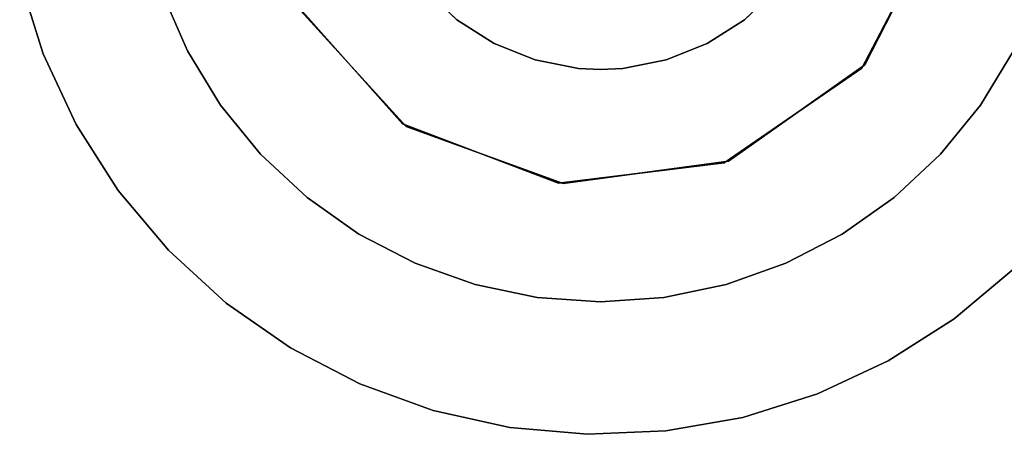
# Model space of a CAD drawing. Extents: x -11.4 to 11.4, y 1.8 to 24.6.
# Tile 73 of 199: x -0.344 to 0.239, y 12.887 to 13.133. Entities that reach past the tile are written whole.
import ezdxf

# ---------------------------------------------------------------- set-up
doc = ezdxf.new("R2010")
doc.units = 0
doc.header["$MEASUREMENT"] = 0
doc.layers.get('0').update_dxf_attribs({"color": 13, "linetype": 'CONTINUOUS'})

# ---------------------------------------------------------------- blocks, each defined once
blk = doc.blocks.new('GRUPUJ_4')
at = {"color": 0}
for p, q in [((11.56114, 11.26449, 62.0315), (11.60596, 11.35268, 62.0315)), ((11.60596, 11.35268, 62.06299), (11.56114, 11.26449, 62.06299)), ((11.60596, 11.35268, 62.06299), (11.56114, 11.26449, 62.06299)), ((11.56114, 11.26449, 62.0315), (11.60596, 11.35268, 62.0315)), ((11.55935, 11.26244, 6.28346), (11.60532, 11.35003, 6.28346)), ((11.60532, 11.35003, 6.32283), (11.55935, 11.26244, 6.32283)), ((11.55935, 11.26244, 6.28346), (11.60532, 11.35003, 6.28346)), ((11.60532, 11.35003, 6.32283), (11.55935, 11.26244, 6.32283)), ((11.07441, 11.27104, 62.90945), (11.06047, 11.31524, 62.90945)), ((11.06047, 11.31524, 62.98031), (11.07441, 11.27104, 62.98031)), ((11.07441, 11.27104, 62.90945), (11.06047, 11.31524, 62.90945)), ((11.06047, 11.31524, 62.98031), (11.07441, 11.27104, 62.98031)), ((11.14496, 11.30721, 6.67717), (11.15994, 11.27271, 6.67717)), ((11.15994, 11.27271, 6.32283), (11.14496, 11.30721, 6.32283)), ((11.14496, 11.30721, 6.67717), (11.15994, 11.27271, 6.67717)), ((11.15994, 11.27271, 6.32283), (11.14496, 11.30721, 6.32283)), ((11.31946, 11.29118, 6.67717), (11.3005, 11.30926, 6.67717)), ((11.3005, 11.30926, 6.32283), (11.31946, 11.29118, 6.32283)), ((11.3005, 11.30926, 6.32283), (11.31946, 11.29118, 6.32283)), ((11.31946, 11.29118, 6.67717), (11.3005, 11.30926, 6.67717)), ((11.50877, 11.30926, 6.67717), (11.48981, 11.29118, 6.67717)), ((11.48981, 11.29118, 6.32283), (11.50877, 11.30926, 6.32283)), ((11.48981, 11.29118, 6.32283), (11.50877, 11.30926, 6.32283)), ((11.50877, 11.30926, 6.67717), (11.48981, 11.29118, 6.67717)), ((11.22162, 11.30344, 6.28346), (11.28722, 11.22939, 6.28346)), ((11.28722, 11.22939, 6.32283), (11.22162, 11.30344, 6.32283)), ((11.22162, 11.30344, 6.28346), (11.28722, 11.22939, 6.28346)), ((11.28722, 11.22939, 6.32283), (11.22162, 11.30344, 6.32283)), ((11.2229, 11.30104, 62.0315), (11.28947, 11.22786, 62.0315)), ((11.28947, 11.22786, 62.06299), (11.2229, 11.30104, 62.06299)), ((11.28947, 11.22786, 62.06299), (11.2229, 11.30104, 62.06299)), ((11.2229, 11.30104, 62.0315), (11.28947, 11.22786, 62.0315)), ((11.34149, 11.27702, 6.67717), (11.31946, 11.29118, 6.67717)), ((11.31946, 11.29118, 6.32283), (11.34149, 11.27702, 6.32283)), ((11.31946, 11.29118, 6.32283), (11.34149, 11.27702, 6.32283)), ((11.31946, 11.29118, 6.32283), (11.31946, 11.29118, 6.67717)), ((11.34149, 11.27702, 6.67717), (11.31946, 11.29118, 6.67717)), ((11.31946, 11.29118, 6.32283), (11.31946, 11.29118, 6.67717)), ((11.48981, 11.29118, 6.67717), (11.46778, 11.27702, 6.67717)), ((11.46778, 11.27702, 6.32283), (11.48981, 11.29118, 6.32283)), ((11.46778, 11.27702, 6.32283), (11.48981, 11.29118, 6.32283)), ((11.48981, 11.29118, 6.67717), (11.46778, 11.27702, 6.67717)), ((11.48981, 11.29118, 6.32283), (11.48981, 11.29118, 6.67717)), ((11.48981, 11.29118, 6.32283), (11.48981, 11.29118, 6.67717)), ((11.36581, 11.26729, 6.67717), (11.34149, 11.27702, 6.67717)), ((11.34149, 11.27702, 6.32283), (11.36581, 11.26729, 6.32283)), ((11.34149, 11.27702, 6.32283), (11.34149, 11.27702, 6.67717)), ((11.34149, 11.27702, 6.32283), (11.36581, 11.26729, 6.32283)), ((11.34149, 11.27702, 6.32283), (11.34149, 11.27702, 6.67717)), ((11.36581, 11.26729, 6.67717), (11.34149, 11.27702, 6.67717)), ((11.46778, 11.27702, 6.67717), (11.44346, 11.26729, 6.67717)), ((11.44346, 11.26729, 6.32283), (11.46778, 11.27702, 6.32283)), ((11.44346, 11.26729, 6.32283), (11.46778, 11.27702, 6.32283)), ((11.46778, 11.27702, 6.67717), (11.44346, 11.26729, 6.67717)), ((11.46778, 11.27702, 6.32283), (11.46778, 11.27702, 6.67717)), ((11.46778, 11.27702, 6.32283), (11.46778, 11.27702, 6.67717)), ((11.094, 11.22903, 62.90945), (11.07441, 11.27104, 62.90945)), ((11.07441, 11.27104, 62.98031), (11.094, 11.22903, 62.98031)), ((11.07441, 11.27104, 62.90945), (11.07441, 11.27104, 62.98031)), ((11.094, 11.22903, 62.90945), (11.07441, 11.27104, 62.90945)), ((11.07441, 11.27104, 62.98031), (11.094, 11.22903, 62.98031)), ((11.07441, 11.27104, 62.90945), (11.07441, 11.27104, 62.98031)), ((11.15994, 11.27271, 6.67717), (11.17949, 11.24057, 6.67717)), ((11.17949, 11.24057, 6.32283), (11.15994, 11.27271, 6.32283)), ((11.15994, 11.27271, 6.67717), (11.15994, 11.27271, 6.32283)), ((11.15994, 11.27271, 6.67717), (11.17949, 11.24057, 6.67717)), ((11.15994, 11.27271, 6.67717), (11.15994, 11.27271, 6.32283)), ((11.17949, 11.24057, 6.32283), (11.15994, 11.27271, 6.32283)), ((11.62978, 11.24057, 6.67717), (11.64933, 11.27271, 6.67717)), ((11.64933, 11.27271, 6.32283), (11.62978, 11.24057, 6.32283)), ((11.62978, 11.24057, 6.67717), (11.64933, 11.27271, 6.67717)), ((11.64933, 11.27271, 6.32283), (11.62978, 11.24057, 6.32283)), ((11.39154, 11.26233, 6.67717), (11.36581, 11.26729, 6.67717)), ((11.36581, 11.26729, 6.32283), (11.39154, 11.26233, 6.32283)), ((11.36581, 11.26729, 6.32283), (11.36581, 11.26729, 6.67717)), ((11.36581, 11.26729, 6.32283), (11.39154, 11.26233, 6.32283)), ((11.36581, 11.26729, 6.32283), (11.36581, 11.26729, 6.67717)), ((11.39154, 11.26233, 6.67717), (11.36581, 11.26729, 6.67717)), ((11.44346, 11.26729, 6.67717), (11.41773, 11.26233, 6.67717)), ((11.41773, 11.26233, 6.32283), (11.44346, 11.26729, 6.32283)), ((11.41773, 11.26233, 6.32283), (11.44346, 11.26729, 6.32283)), ((11.44346, 11.26729, 6.67717), (11.41773, 11.26233, 6.67717)), ((11.44346, 11.26729, 6.32283), (11.44346, 11.26729, 6.67717)), ((11.44346, 11.26729, 6.32283), (11.44346, 11.26729, 6.67717)), ((11.48047, 11.20722, 62.0315), (11.56114, 11.26449, 62.0315)), ((11.56114, 11.26449, 62.06299), (11.48047, 11.20722, 62.06299)), ((11.56114, 11.26449, 62.06299), (11.48047, 11.20722, 62.06299)), ((11.48047, 11.20722, 62.0315), (11.56114, 11.26449, 62.0315)), ((11.56114, 11.26449, 62.06299), (11.56114, 11.26449, 62.0315)), ((11.56114, 11.26449, 62.06299), (11.56114, 11.26449, 62.0315)), ((11.40464, 11.2617, 6.67717), (11.39154, 11.26233, 6.67717)), ((11.39154, 11.26233, 6.32283), (11.40464, 11.2617, 6.32283)), ((11.39154, 11.26233, 6.32283), (11.39154, 11.26233, 6.67717)), ((11.39154, 11.26233, 6.32283), (11.40464, 11.2617, 6.32283)), ((11.39154, 11.26233, 6.32283), (11.39154, 11.26233, 6.67717)), ((11.40464, 11.2617, 6.67717), (11.39154, 11.26233, 6.67717)), ((11.41773, 11.26233, 6.67717), (11.40464, 11.2617, 6.67717)), ((11.40464, 11.2617, 6.32283), (11.41773, 11.26233, 6.32283)), ((11.40464, 11.2617, 6.32283), (11.41773, 11.26233, 6.32283)), ((11.41773, 11.26233, 6.67717), (11.40464, 11.2617, 6.67717)), ((11.40464, 11.2617, 6.32283), (11.40464, 11.2617, 6.67717)), ((11.40464, 11.2617, 6.32283), (11.40464, 11.2617, 6.67717)), ((11.41773, 11.26233, 6.32283), (11.41773, 11.26233, 6.67717)), ((11.41773, 11.26233, 6.32283), (11.41773, 11.26233, 6.67717)), ((11.47793, 11.20624, 6.28346), (11.55935, 11.26244, 6.28346)), ((11.55935, 11.26244, 6.32283), (11.47793, 11.20624, 6.32283)), ((11.47793, 11.20624, 6.28346), (11.55935, 11.26244, 6.28346)), ((11.55935, 11.26244, 6.32283), (11.47793, 11.20624, 6.32283)), ((11.55935, 11.26244, 6.28346), (11.55935, 11.26244, 6.32283)), ((11.55935, 11.26244, 6.28346), (11.55935, 11.26244, 6.32283)), ((11.17949, 11.24057, 6.67717), (11.20322, 11.21139, 6.67717)), ((11.20322, 11.21139, 6.32283), (11.17949, 11.24057, 6.32283)), ((11.17949, 11.24057, 6.67717), (11.20322, 11.21139, 6.67717)), ((11.17949, 11.24057, 6.67717), (11.17949, 11.24057, 6.32283)), ((11.20322, 11.21139, 6.32283), (11.17949, 11.24057, 6.32283)), ((11.17949, 11.24057, 6.67717), (11.17949, 11.24057, 6.32283)), ((11.60605, 11.21139, 6.67717), (11.62978, 11.24057, 6.67717)), ((11.62978, 11.24057, 6.32283), (11.60605, 11.21139, 6.32283)), ((11.60605, 11.21139, 6.67717), (11.62978, 11.24057, 6.67717)), ((11.62978, 11.24057, 6.32283), (11.60605, 11.21139, 6.32283)), ((11.62978, 11.24057, 6.67717), (11.62978, 11.24057, 6.32283)), ((11.62978, 11.24057, 6.67717), (11.62978, 11.24057, 6.32283)), ((11.28722, 11.22939, 6.28346), (11.37972, 11.19431, 6.28346)), ((11.28722, 11.22939, 6.28346), (11.28722, 11.22939, 6.32283)), ((11.37972, 11.19431, 6.32283), (11.28722, 11.22939, 6.32283)), ((11.28722, 11.22939, 6.28346), (11.28722, 11.22939, 6.32283)), ((11.28722, 11.22939, 6.28346), (11.37972, 11.19431, 6.28346)), ((11.37972, 11.19431, 6.32283), (11.28722, 11.22939, 6.32283)), ((11.11891, 11.18995, 62.90945), (11.094, 11.22903, 62.90945)), ((11.094, 11.22903, 62.98031), (11.11891, 11.18995, 62.98031)), ((11.11891, 11.18995, 62.90945), (11.094, 11.22903, 62.90945)), ((11.094, 11.22903, 62.98031), (11.11891, 11.18995, 62.98031)), ((11.094, 11.22903, 62.90945), (11.094, 11.22903, 62.98031)), ((11.094, 11.22903, 62.90945), (11.094, 11.22903, 62.98031)), ((11.28947, 11.22786, 62.0315), (11.38243, 11.194, 62.0315)), ((11.38243, 11.194, 62.06299), (11.28947, 11.22786, 62.06299)), ((11.28947, 11.22786, 62.06299), (11.28947, 11.22786, 62.0315)), ((11.38243, 11.194, 62.06299), (11.28947, 11.22786, 62.06299)), ((11.28947, 11.22786, 62.0315), (11.38243, 11.194, 62.0315)), ((11.28947, 11.22786, 62.06299), (11.28947, 11.22786, 62.0315)), ((11.20322, 11.21139, 6.67717), (11.23071, 11.18572, 6.67717)), ((11.23071, 11.18572, 6.32283), (11.20322, 11.21139, 6.32283)), ((11.20322, 11.21139, 6.67717), (11.20322, 11.21139, 6.32283)), ((11.20322, 11.21139, 6.67717), (11.23071, 11.18572, 6.67717)), ((11.20322, 11.21139, 6.67717), (11.20322, 11.21139, 6.32283)), ((11.23071, 11.18572, 6.32283), (11.20322, 11.21139, 6.32283)), ((11.37972, 11.19431, 6.28346), (11.47793, 11.20624, 6.28346)), ((11.47793, 11.20624, 6.32283), (11.37972, 11.19431, 6.32283)), ((11.37972, 11.19431, 6.28346), (11.47793, 11.20624, 6.28346)), ((11.47793, 11.20624, 6.32283), (11.37972, 11.19431, 6.32283)), ((11.38243, 11.194, 62.0315), (11.48047, 11.20722, 62.0315)), ((11.48047, 11.20722, 62.06299), (11.38243, 11.194, 62.06299)), ((11.48047, 11.20722, 62.06299), (11.38243, 11.194, 62.06299)), ((11.38243, 11.194, 62.0315), (11.48047, 11.20722, 62.0315)), ((11.47793, 11.20624, 6.28346), (11.47793, 11.20624, 6.32283)), ((11.47793, 11.20624, 6.28346), (11.47793, 11.20624, 6.32283)), ((11.48047, 11.20722, 62.06299), (11.48047, 11.20722, 62.0315)), ((11.48047, 11.20722, 62.06299), (11.48047, 11.20722, 62.0315)), ((11.57856, 11.18572, 6.67717), (11.60605, 11.21139, 6.67717)), ((11.60605, 11.21139, 6.32283), (11.57856, 11.18572, 6.32283)), ((11.57856, 11.18572, 6.67717), (11.60605, 11.21139, 6.67717)), ((11.60605, 11.21139, 6.32283), (11.57856, 11.18572, 6.32283)), ((11.60605, 11.21139, 6.67717), (11.60605, 11.21139, 6.32283)), ((11.60605, 11.21139, 6.67717), (11.60605, 11.21139, 6.32283)), ((11.37972, 11.19431, 6.28346), (11.37972, 11.19431, 6.32283)), ((11.37972, 11.19431, 6.28346), (11.37972, 11.19431, 6.32283)), ((11.14871, 11.15444, 62.90945), (11.11891, 11.18995, 62.90945)), ((11.11891, 11.18995, 62.98031), (11.14871, 11.15444, 62.98031)), ((11.11891, 11.18995, 62.90945), (11.11891, 11.18995, 62.98031)), ((11.14871, 11.15444, 62.90945), (11.11891, 11.18995, 62.90945)), ((11.11891, 11.18995, 62.98031), (11.14871, 11.15444, 62.98031)), ((11.11891, 11.18995, 62.90945), (11.11891, 11.18995, 62.98031)), ((11.38243, 11.194, 62.06299), (11.38243, 11.194, 62.0315)), ((11.38243, 11.194, 62.06299), (11.38243, 11.194, 62.0315)), ((11.23071, 11.18572, 6.67717), (11.26144, 11.16403, 6.67717)), ((11.26144, 11.16403, 6.32283), (11.23071, 11.18572, 6.32283)), ((11.23071, 11.18572, 6.67717), (11.26144, 11.16403, 6.67717)), ((11.23071, 11.18572, 6.67717), (11.23071, 11.18572, 6.32283)), ((11.26144, 11.16403, 6.32283), (11.23071, 11.18572, 6.32283)), ((11.23071, 11.18572, 6.67717), (11.23071, 11.18572, 6.32283)), ((11.54783, 11.16403, 6.67717), (11.57856, 11.18572, 6.67717)), ((11.57856, 11.18572, 6.32283), (11.54783, 11.16403, 6.32283)), ((11.54783, 11.16403, 6.67717), (11.57856, 11.18572, 6.67717)), ((11.57856, 11.18572, 6.32283), (11.54783, 11.16403, 6.32283)), ((11.57856, 11.18572, 6.67717), (11.57856, 11.18572, 6.32283)), ((11.57856, 11.18572, 6.67717), (11.57856, 11.18572, 6.32283)), ((11.26144, 11.16403, 6.67717), (11.29484, 11.14672, 6.67717)), ((11.29484, 11.14672, 6.32283), (11.26144, 11.16403, 6.32283)), ((11.26144, 11.16403, 6.67717), (11.29484, 11.14672, 6.67717)), ((11.26144, 11.16403, 6.67717), (11.26144, 11.16403, 6.32283)), ((11.29484, 11.14672, 6.32283), (11.26144, 11.16403, 6.32283)), ((11.26144, 11.16403, 6.67717), (11.26144, 11.16403, 6.32283)), ((11.51443, 11.14672, 6.67717), (11.54783, 11.16403, 6.67717)), ((11.54783, 11.16403, 6.32283), (11.51443, 11.14672, 6.32283)), ((11.51443, 11.14672, 6.67717), (11.54783, 11.16403, 6.67717)), ((11.54783, 11.16403, 6.32283), (11.51443, 11.14672, 6.32283)), ((11.54783, 11.16403, 6.67717), (11.54783, 11.16403, 6.32283)), ((11.54783, 11.16403, 6.67717), (11.54783, 11.16403, 6.32283)), ((11.18288, 11.12314, 62.90945), (11.14871, 11.15444, 62.90945)), ((11.14871, 11.15444, 62.98031), (11.18288, 11.12314, 62.98031)), ((11.18288, 11.12314, 62.90945), (11.14871, 11.15444, 62.90945)), ((11.14871, 11.15444, 62.98031), (11.18288, 11.12314, 62.98031)), ((11.14871, 11.15444, 62.90945), (11.14871, 11.15444, 62.98031)), ((11.14871, 11.15444, 62.90945), (11.14871, 11.15444, 62.98031)), ((11.29484, 11.14672, 6.67717), (11.33028, 11.13413, 6.67717)), ((11.33028, 11.13413, 6.32283), (11.29484, 11.14672, 6.32283)), ((11.29484, 11.14672, 6.67717), (11.29484, 11.14672, 6.32283)), ((11.29484, 11.14672, 6.67717), (11.33028, 11.13413, 6.67717)), ((11.29484, 11.14672, 6.67717), (11.29484, 11.14672, 6.32283)), ((11.33028, 11.13413, 6.32283), (11.29484, 11.14672, 6.32283)), ((11.47899, 11.13413, 6.67717), (11.51443, 11.14672, 6.67717)), ((11.51443, 11.14672, 6.32283), (11.47899, 11.13413, 6.32283)), ((11.47899, 11.13413, 6.67717), (11.51443, 11.14672, 6.67717)), ((11.51443, 11.14672, 6.32283), (11.47899, 11.13413, 6.32283)), ((11.51443, 11.14672, 6.67717), (11.51443, 11.14672, 6.32283)), ((11.51443, 11.14672, 6.67717), (11.51443, 11.14672, 6.32283)), ((11.64969, 11.14357, 62.90945), (11.61419, 11.11378, 62.90945)), ((11.61419, 11.11378, 62.98031), (11.64969, 11.14357, 62.98031)), ((11.64969, 11.14357, 62.90945), (11.61419, 11.11378, 62.90945)), ((11.61419, 11.11378, 62.98031), (11.64969, 11.14357, 62.98031)), ((11.33028, 11.13413, 6.67717), (11.36711, 11.12648, 6.67717)), ((11.36711, 11.12648, 6.32283), (11.33028, 11.13413, 6.32283)), ((11.33028, 11.13413, 6.67717), (11.33028, 11.13413, 6.32283)), ((11.33028, 11.13413, 6.67717), (11.36711, 11.12648, 6.67717)), ((11.33028, 11.13413, 6.67717), (11.33028, 11.13413, 6.32283)), ((11.36711, 11.12648, 6.32283), (11.33028, 11.13413, 6.32283)), ((11.44216, 11.12648, 6.67717), (11.47899, 11.13413, 6.67717)), ((11.47899, 11.13413, 6.32283), (11.44216, 11.12648, 6.32283)), ((11.44216, 11.12648, 6.67717), (11.47899, 11.13413, 6.67717)), ((11.47899, 11.13413, 6.32283), (11.44216, 11.12648, 6.32283)), ((11.47899, 11.13413, 6.67717), (11.47899, 11.13413, 6.32283)), ((11.47899, 11.13413, 6.67717), (11.47899, 11.13413, 6.32283)), ((11.36711, 11.12648, 6.67717), (11.40464, 11.12391, 6.67717)), ((11.40464, 11.12391, 6.32283), (11.36711, 11.12648, 6.32283)), ((11.36711, 11.12648, 6.67717), (11.36711, 11.12648, 6.32283)), ((11.36711, 11.12648, 6.67717), (11.40464, 11.12391, 6.67717)), ((11.36711, 11.12648, 6.67717), (11.36711, 11.12648, 6.32283)), ((11.40464, 11.12391, 6.32283), (11.36711, 11.12648, 6.32283)), ((11.40464, 11.12391, 6.67717), (11.44216, 11.12648, 6.67717)), ((11.44216, 11.12648, 6.32283), (11.40464, 11.12391, 6.32283)), ((11.40464, 11.12391, 6.67717), (11.44216, 11.12648, 6.67717)), ((11.44216, 11.12648, 6.32283), (11.40464, 11.12391, 6.32283)), ((11.44216, 11.12648, 6.67717), (11.44216, 11.12648, 6.32283)), ((11.44216, 11.12648, 6.67717), (11.44216, 11.12648, 6.32283)), ((11.22085, 11.09656, 62.90945), (11.18288, 11.12314, 62.90945)), ((11.18288, 11.12314, 62.98031), (11.22085, 11.09656, 62.98031)), ((11.18288, 11.12314, 62.90945), (11.18288, 11.12314, 62.98031)), ((11.22085, 11.09656, 62.90945), (11.18288, 11.12314, 62.90945)), ((11.18288, 11.12314, 62.98031), (11.22085, 11.09656, 62.98031)), ((11.18288, 11.12314, 62.90945), (11.18288, 11.12314, 62.98031)), ((11.40464, 11.12391, 6.67717), (11.40464, 11.12391, 6.32283)), ((11.40464, 11.12391, 6.67717), (11.40464, 11.12391, 6.32283)), ((11.61419, 11.11378, 62.90945), (11.5751, 11.08887, 62.90945)), ((11.5751, 11.08887, 62.98031), (11.61419, 11.11378, 62.98031)), ((11.61419, 11.11378, 62.90945), (11.5751, 11.08887, 62.90945)), ((11.5751, 11.08887, 62.98031), (11.61419, 11.11378, 62.98031)), ((11.61419, 11.11378, 62.90945), (11.61419, 11.11378, 62.98031)), ((11.61419, 11.11378, 62.90945), (11.61419, 11.11378, 62.98031)), ((11.26197, 11.07516, 62.90945), (11.22085, 11.09656, 62.90945)), ((11.22085, 11.09656, 62.98031), (11.26197, 11.07516, 62.98031)), ((11.22085, 11.09656, 62.90945), (11.22085, 11.09656, 62.98031)), ((11.26197, 11.07516, 62.90945), (11.22085, 11.09656, 62.90945)), ((11.22085, 11.09656, 62.98031), (11.26197, 11.07516, 62.98031)), ((11.22085, 11.09656, 62.90945), (11.22085, 11.09656, 62.98031)), ((11.5751, 11.08887, 62.90945), (11.5331, 11.06928, 62.90945)), ((11.5331, 11.06928, 62.98031), (11.5751, 11.08887, 62.98031)), ((11.5751, 11.08887, 62.90945), (11.5331, 11.06928, 62.90945)), ((11.5331, 11.06928, 62.98031), (11.5751, 11.08887, 62.98031)), ((11.5751, 11.08887, 62.90945), (11.5751, 11.08887, 62.98031)), ((11.5751, 11.08887, 62.90945), (11.5751, 11.08887, 62.98031)), ((11.30552, 11.05931, 62.90945), (11.26197, 11.07516, 62.90945)), ((11.26197, 11.07516, 62.98031), (11.30552, 11.05931, 62.98031)), ((11.30552, 11.05931, 62.90945), (11.26197, 11.07516, 62.90945)), ((11.26197, 11.07516, 62.98031), (11.30552, 11.05931, 62.98031)), ((11.26197, 11.07516, 62.90945), (11.26197, 11.07516, 62.98031)), ((11.26197, 11.07516, 62.90945), (11.26197, 11.07516, 62.98031)), ((11.5331, 11.06928, 62.90945), (11.48889, 11.05533, 62.90945)), ((11.48889, 11.05533, 62.98031), (11.5331, 11.06928, 62.98031)), ((11.5331, 11.06928, 62.90945), (11.48889, 11.05533, 62.90945)), ((11.48889, 11.05533, 62.98031), (11.5331, 11.06928, 62.98031)), ((11.5331, 11.06928, 62.90945), (11.5331, 11.06928, 62.98031)), ((11.5331, 11.06928, 62.90945), (11.5331, 11.06928, 62.98031)), ((11.35077, 11.04929, 62.90945), (11.30552, 11.05931, 62.90945)), ((11.30552, 11.05931, 62.98031), (11.35077, 11.04929, 62.98031)), ((11.30552, 11.05931, 62.90945), (11.30552, 11.05931, 62.98031)), ((11.35077, 11.04929, 62.90945), (11.30552, 11.05931, 62.90945)), ((11.30552, 11.05931, 62.98031), (11.35077, 11.04929, 62.98031)), ((11.30552, 11.05931, 62.90945), (11.30552, 11.05931, 62.98031)), ((11.48889, 11.05533, 62.90945), (11.44325, 11.04728, 62.90945)), ((11.44325, 11.04728, 62.98031), (11.48889, 11.05533, 62.98031)), ((11.48889, 11.05533, 62.90945), (11.44325, 11.04728, 62.90945)), ((11.44325, 11.04728, 62.98031), (11.48889, 11.05533, 62.98031)), ((11.48889, 11.05533, 62.90945), (11.48889, 11.05533, 62.98031)), ((11.48889, 11.05533, 62.90945), (11.48889, 11.05533, 62.98031)), ((11.39695, 11.04525, 62.90945), (11.35077, 11.04929, 62.90945)), ((11.35077, 11.04929, 62.98031), (11.39695, 11.04525, 62.98031)), ((11.35077, 11.04929, 62.90945), (11.35077, 11.04929, 62.98031)), ((11.39695, 11.04525, 62.90945), (11.35077, 11.04929, 62.90945)), ((11.35077, 11.04929, 62.98031), (11.39695, 11.04525, 62.98031)), ((11.35077, 11.04929, 62.90945), (11.35077, 11.04929, 62.98031)), ((11.44325, 11.04728, 62.90945), (11.39695, 11.04525, 62.90945)), ((11.39695, 11.04525, 62.98031), (11.44325, 11.04728, 62.98031)), ((11.44325, 11.04728, 62.90945), (11.39695, 11.04525, 62.90945)), ((11.39695, 11.04525, 62.98031), (11.44325, 11.04728, 62.98031)), ((11.39695, 11.04525, 62.90945), (11.39695, 11.04525, 62.98031)), ((11.39695, 11.04525, 62.90945), (11.39695, 11.04525, 62.98031)), ((11.44325, 11.04728, 62.90945), (11.44325, 11.04728, 62.98031)), ((11.44325, 11.04728, 62.90945), (11.44325, 11.04728, 62.98031))]:
    blk.add_line(p, q, dxfattribs=at)
blk = doc.blocks.new('SATELLITE_M_ZWIS-11230-112')
at = {"color": 0}
blk.add_blockref('GRUPUJ_4', (-11.40464, 1.84184, 0.62927), dxfattribs=at)

msp = doc.modelspace()

# ---------------------------------------------------------------- block references
at = {"color": 0}
msp.add_blockref('SATELLITE_M_ZWIS-11230-112', (0, 0), dxfattribs=at)

doc.saveas('drawing.dxf')
